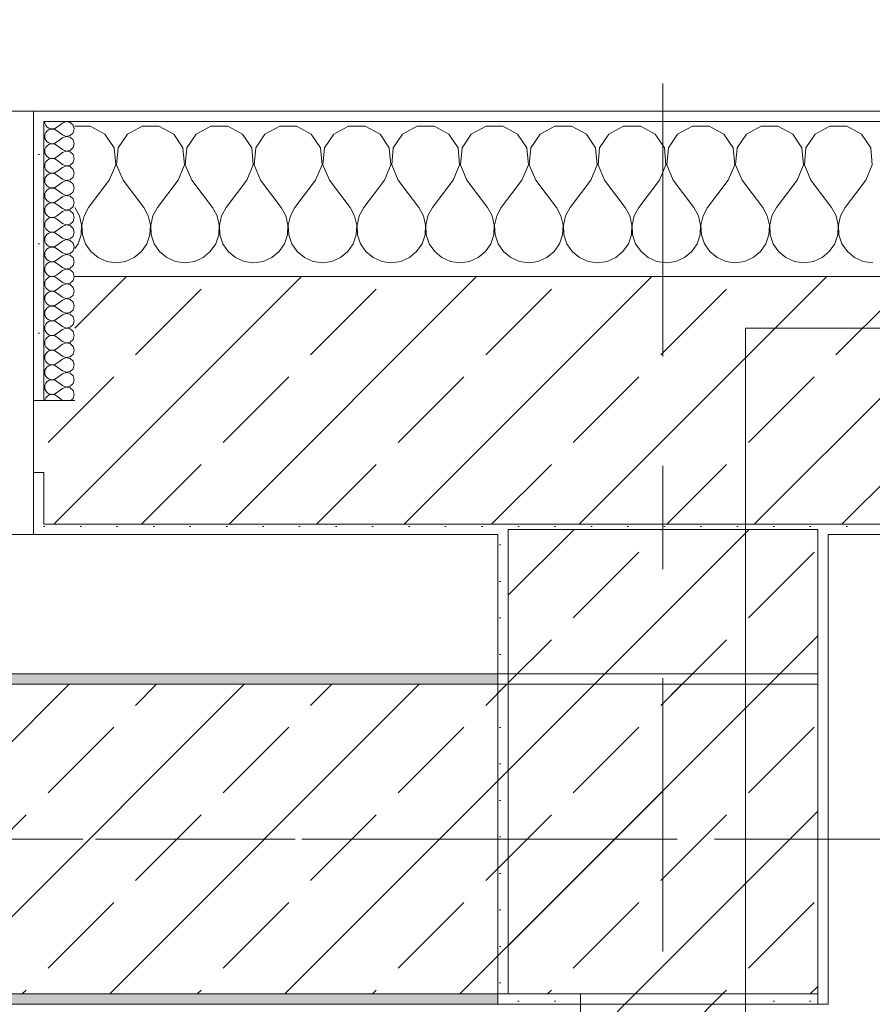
# Model space of a CAD drawing. Header units: metres. Extents: x -3.6 to 84.5, y -11 to 16.8.
# Tile 61 of 228: x 10.7 to 11.5, y 13 to 13.9. Entities that reach past the tile are written whole.
import ezdxf

# ---------------------------------------------------------------- set-up
doc = ezdxf.new("R2010")
doc.units = ezdxf.units.M
doc.header["$MEASUREMENT"] = 0
doc.linetypes.add('Achse', pattern=[0.2, 0.1, -0.05, 0, -0.05])
doc.linetypes.add('Strichlinie doppelt', pattern=[0.546806, 0.264583, -0.105833, 0.070556, -0.105833])
for name, color, linetype in [('451 - Universal.Achsen Raster', 7, 'Continuous'), ('604 - Struktur.Wand Aussen', 7, 'Continuous'), ('605 - Struktur.Wand Innen', 7, 'Continuous'), ('607 - Struktur.Stütze', 7, 'Continuous'), ('608 - Struktur.Träger', 7, 'Continuous'), ('610 - Struktur.Treppe_ Rampe', 7, 'Continuous')]:
    doc.layers.add(name, color=color, linetype=linetype)
pattern_1 = [(45, (0, 0), (-0.0848528, 0.0848528), []), (45, (-0.04243, 0.04243), (-0.0848528, 0.0848528), [0.09, -0.03])]
pattern_2 = [(45, (0, 0), (-0.01767767, 0.01767767), [0, -0.025])]
pattern_3 = [(0, (0, 0), (0, 0.08660254), [0, -0.05]), (0, (0.025, 0.0433), (0, 0.08660254), [0, -0.05])]

# ---------------------------------------------------------------- blocks, each defined once
blk = doc.blocks.new('*X19')
at = {"layer": '604 - Struktur.Wand Aussen', "color": 7, "linetype": 'Continuous', "lineweight": 5}
for p, q in [((10.77479, 13.84066), (10.76, 13.84066)), ((10.7891, 13.83299), (10.77479, 13.84066)), ((10.82521, 13.84066), (10.8109, 13.83299)), ((10.84145, 13.84066), (10.82521, 13.84066)), ((10.85576, 13.83299), (10.84145, 13.84066)), ((10.89188, 13.84066), (10.87757, 13.83299)), ((10.90812, 13.84066), (10.89188, 13.84066)), ((10.92243, 13.83299), (10.90812, 13.84066)), ((10.95855, 13.84066), (10.94424, 13.83299)), ((10.97479, 13.84066), (10.95855, 13.84066)), ((10.9891, 13.83299), (10.97479, 13.84066)), ((11.02521, 13.84066), (11.0109, 13.83299)), ((11.04145, 13.84066), (11.02521, 13.84066)), ((11.05576, 13.83299), (11.04145, 13.84066)), ((11.09188, 13.84066), (11.07757, 13.83299)), ((11.10812, 13.84066), (11.09188, 13.84066)), ((11.12243, 13.83299), (11.10812, 13.84066)), ((11.15855, 13.84066), (11.14424, 13.83299)), ((11.17479, 13.84066), (11.15855, 13.84066)), ((11.1891, 13.83299), (11.17479, 13.84066)), ((11.22521, 13.84066), (11.2109, 13.83299)), ((11.24145, 13.84066), (11.22521, 13.84066)), ((11.25576, 13.83299), (11.24145, 13.84066)), ((11.29188, 13.84066), (11.27757, 13.83299)), ((11.30812, 13.84066), (11.29188, 13.84066)), ((11.32243, 13.83299), (11.30812, 13.84066)), ((11.35855, 13.84066), (11.34424, 13.83299)), ((11.37479, 13.84066), (11.35855, 13.84066)), ((11.3891, 13.83299), (11.37479, 13.84066)), ((11.42521, 13.84066), (11.4109, 13.83299)), ((11.44145, 13.84066), (11.42521, 13.84066)), ((11.45576, 13.83299), (11.44145, 13.84066)), ((11.49188, 13.84066), (11.47757, 13.83299)), ((11.50812, 13.84066), (11.49188, 13.84066)), ((11.52243, 13.83299), (11.50812, 13.84066)), ((10.79808, 13.81947), (10.7891, 13.83299)), ((10.8109, 13.83299), (10.80192, 13.81947)), ((10.86475, 13.81947), (10.85576, 13.83299)), ((10.87757, 13.83299), (10.86858, 13.81947)), ((10.93142, 13.81947), (10.92243, 13.83299)), ((10.94424, 13.83299), (10.93525, 13.81947)), ((10.99808, 13.81947), (10.9891, 13.83299)), ((11.0109, 13.83299), (11.00192, 13.81947)), ((11.06475, 13.81947), (11.05576, 13.83299)), ((11.07757, 13.83299), (11.06858, 13.81947)), ((11.13142, 13.81947), (11.12243, 13.83299)), ((11.14424, 13.83299), (11.13525, 13.81947)), ((11.19808, 13.81947), (11.1891, 13.83299)), ((11.2109, 13.83299), (11.20192, 13.81947)), ((11.26475, 13.81947), (11.25576, 13.83299)), ((11.27757, 13.83299), (11.26858, 13.81947)), ((11.33142, 13.81947), (11.32243, 13.83299)), ((11.34424, 13.83299), (11.33525, 13.81947)), ((11.39808, 13.81947), (11.3891, 13.83299)), ((11.4109, 13.83299), (11.40192, 13.81947)), ((11.46475, 13.81947), (11.45576, 13.83299)), ((11.47757, 13.83299), (11.46858, 13.81947)), ((11.53142, 13.81947), (11.52243, 13.83299)), ((10.79962, 13.8033), (10.79808, 13.81947)), ((10.80192, 13.81947), (10.80038, 13.8033)), ((10.86629, 13.8033), (10.86475, 13.81947)), ((10.86858, 13.81947), (10.86705, 13.8033)), ((10.93295, 13.8033), (10.93142, 13.81947)), ((10.93525, 13.81947), (10.93371, 13.8033)), ((10.99962, 13.8033), (10.99808, 13.81947)), ((11.00192, 13.81947), (11.00038, 13.8033)), ((11.06629, 13.8033), (11.06475, 13.81947)), ((11.06858, 13.81947), (11.06705, 13.8033)), ((11.13295, 13.8033), (11.13142, 13.81947)), ((11.13525, 13.81947), (11.13371, 13.8033)), ((11.19962, 13.8033), (11.19808, 13.81947)), ((11.20192, 13.81947), (11.20038, 13.8033)), ((11.26629, 13.8033), (11.26475, 13.81947)), ((11.26858, 13.81947), (11.26705, 13.8033)), ((11.33295, 13.8033), (11.33142, 13.81947)), ((11.33525, 13.81947), (11.33371, 13.8033)), ((11.39962, 13.8033), (11.39808, 13.81947)), ((11.40192, 13.81947), (11.40038, 13.8033)), ((11.46629, 13.8033), (11.46475, 13.81947)), ((11.46858, 13.81947), (11.46705, 13.8033)), ((11.53295, 13.8033), (11.53142, 13.81947)), ((10.79333, 13.78833), (10.79962, 13.8033)), ((10.80038, 13.8033), (10.80667, 13.78833)), ((10.86, 13.78833), (10.86629, 13.8033)), ((10.86705, 13.8033), (10.87333, 13.78833)), ((10.92667, 13.78833), (10.93295, 13.8033)), ((10.93371, 13.8033), (10.94, 13.78833)), ((10.99333, 13.78833), (10.99962, 13.8033)), ((11.00038, 13.8033), (11.00667, 13.78833)), ((11.06, 13.78833), (11.06629, 13.8033)), ((11.06705, 13.8033), (11.07333, 13.78833)), ((11.12667, 13.78833), (11.13295, 13.8033)), ((11.13371, 13.8033), (11.14, 13.78833)), ((11.19333, 13.78833), (11.19962, 13.8033)), ((11.20038, 13.8033), (11.20667, 13.78833)), ((11.26, 13.78833), (11.26629, 13.8033)), ((11.26705, 13.8033), (11.27333, 13.78833)), ((11.32667, 13.78833), (11.33295, 13.8033)), ((11.33371, 13.8033), (11.34, 13.78833)), ((11.39333, 13.78833), (11.39962, 13.8033)), ((11.40038, 13.8033), (11.40667, 13.78833)), ((11.46, 13.78833), (11.46629, 13.8033)), ((11.46705, 13.8033), (11.47333, 13.78833)), ((11.52667, 13.78833), (11.53295, 13.8033)), ((10.79333, 13.78833), (10.77333, 13.76167)), ((10.80667, 13.78833), (10.82667, 13.76167)), ((10.86, 13.78833), (10.84, 13.76167)), ((10.87333, 13.78833), (10.89333, 13.76167)), ((10.92667, 13.78833), (10.90667, 13.76167)), ((10.94, 13.78833), (10.96, 13.76167)), ((10.99333, 13.78833), (10.97333, 13.76167)), ((11.00667, 13.78833), (11.02667, 13.76167)), ((11.06, 13.78833), (11.04, 13.76167)), ((11.07333, 13.78833), (11.09333, 13.76167)), ((11.12667, 13.78833), (11.10667, 13.76167)), ((11.14, 13.78833), (11.16, 13.76167)), ((11.19333, 13.78833), (11.17333, 13.76167)), ((11.20667, 13.78833), (11.22667, 13.76167)), ((11.26, 13.78833), (11.24, 13.76167)), ((11.27333, 13.78833), (11.29333, 13.76167)), ((11.32667, 13.78833), (11.30667, 13.76167)), ((11.34, 13.78833), (11.36, 13.76167)), ((11.39333, 13.78833), (11.37333, 13.76167)), ((11.40667, 13.78833), (11.42667, 13.76167)), ((11.46, 13.78833), (11.44, 13.76167)), ((11.47333, 13.78833), (11.49333, 13.76167)), ((11.52667, 13.78833), (11.50667, 13.76167)), ((10.76445, 13.75362), (10.76, 13.76167)), ((10.76653, 13.74466), (10.76445, 13.75362)), ((10.76888, 13.75362), (10.7668, 13.74466)), ((10.77333, 13.76167), (10.76888, 13.75362)), ((10.83112, 13.75362), (10.82667, 13.76167)), ((10.8332, 13.74466), (10.83112, 13.75362)), ((10.83555, 13.75362), (10.83347, 13.74466)), ((10.84, 13.76167), (10.83555, 13.75362)), ((10.89778, 13.75362), (10.89333, 13.76167)), ((10.89987, 13.74466), (10.89778, 13.75362)), ((10.90222, 13.75362), (10.90013, 13.74466)), ((10.90667, 13.76167), (10.90222, 13.75362)), ((10.96445, 13.75362), (10.96, 13.76167)), ((10.96653, 13.74466), (10.96445, 13.75362)), ((10.96888, 13.75362), (10.9668, 13.74466)), ((10.97333, 13.76167), (10.96888, 13.75362)), ((11.03112, 13.75362), (11.02667, 13.76167)), ((11.0332, 13.74466), (11.03112, 13.75362)), ((11.03555, 13.75362), (11.03347, 13.74466)), ((11.04, 13.76167), (11.03555, 13.75362)), ((11.09778, 13.75362), (11.09333, 13.76167)), ((11.09987, 13.74466), (11.09778, 13.75362)), ((11.10222, 13.75362), (11.10013, 13.74466)), ((11.10667, 13.76167), (11.10222, 13.75362)), ((11.16445, 13.75362), (11.16, 13.76167)), ((11.16653, 13.74466), (11.16445, 13.75362)), ((11.16888, 13.75362), (11.1668, 13.74466)), ((11.17333, 13.76167), (11.16888, 13.75362)), ((11.23112, 13.75362), (11.22667, 13.76167)), ((11.2332, 13.74466), (11.23112, 13.75362)), ((11.23555, 13.75362), (11.23347, 13.74466)), ((11.24, 13.76167), (11.23555, 13.75362)), ((11.29778, 13.75362), (11.29333, 13.76167)), ((11.29987, 13.74466), (11.29778, 13.75362)), ((11.30222, 13.75362), (11.30013, 13.74466)), ((11.30667, 13.76167), (11.30222, 13.75362)), ((11.36445, 13.75362), (11.36, 13.76167)), ((11.36653, 13.74466), (11.36445, 13.75362)), ((11.36888, 13.75362), (11.3668, 13.74466)), ((11.37333, 13.76167), (11.36888, 13.75362)), ((11.43112, 13.75362), (11.42667, 13.76167)), ((11.4332, 13.74466), (11.43112, 13.75362)), ((11.43555, 13.75362), (11.43347, 13.74466)), ((11.44, 13.76167), (11.43555, 13.75362)), ((11.49778, 13.75362), (11.49333, 13.76167)), ((11.49987, 13.74466), (11.49778, 13.75362)), ((11.50222, 13.75362), (11.50013, 13.74466)), ((11.50667, 13.76167), (11.50222, 13.75362)), ((10.76609, 13.73547), (10.76653, 13.74466)), ((10.7668, 13.74466), (10.76725, 13.73547)), ((10.83275, 13.73547), (10.8332, 13.74466)), ((10.83347, 13.74466), (10.83391, 13.73547)), ((10.89942, 13.73547), (10.89987, 13.74466)), ((10.90013, 13.74466), (10.90058, 13.73547)), ((10.96609, 13.73547), (10.96653, 13.74466)), ((10.9668, 13.74466), (10.96725, 13.73547)), ((11.03275, 13.73547), (11.0332, 13.74466)), ((11.03347, 13.74466), (11.03391, 13.73547)), ((11.09942, 13.73547), (11.09987, 13.74466)), ((11.10013, 13.74466), (11.10058, 13.73547)), ((11.16609, 13.73547), (11.16653, 13.74466)), ((11.1668, 13.74466), (11.16725, 13.73547)), ((11.23275, 13.73547), (11.2332, 13.74466)), ((11.23347, 13.74466), (11.23391, 13.73547)), ((11.29942, 13.73547), (11.29987, 13.74466)), ((11.30013, 13.74466), (11.30058, 13.73547)), ((11.36609, 13.73547), (11.36653, 13.74466)), ((11.3668, 13.74466), (11.36725, 13.73547)), ((11.43275, 13.73547), (11.4332, 13.74466)), ((11.43347, 13.74466), (11.43391, 13.73547)), ((11.49942, 13.73547), (11.49987, 13.74466)), ((11.50013, 13.74466), (11.50058, 13.73547)), ((10.76315, 13.72676), (10.76609, 13.73547)), ((10.76725, 13.73547), (10.77019, 13.72676)), ((10.82981, 13.72676), (10.83275, 13.73547)), ((10.83391, 13.73547), (10.83685, 13.72676)), ((10.89648, 13.72676), (10.89942, 13.73547)), ((10.90058, 13.73547), (10.90352, 13.72676)), ((10.96315, 13.72676), (10.96609, 13.73547)), ((10.96725, 13.73547), (10.97019, 13.72676)), ((11.02981, 13.72676), (11.03275, 13.73547)), ((11.03391, 13.73547), (11.03685, 13.72676)), ((11.09648, 13.72676), (11.09942, 13.73547)), ((11.10058, 13.73547), (11.10352, 13.72676)), ((11.16315, 13.72676), (11.16609, 13.73547)), ((11.16725, 13.73547), (11.17019, 13.72676)), ((11.22981, 13.72676), (11.23275, 13.73547)), ((11.23391, 13.73547), (11.23685, 13.72676)), ((11.29648, 13.72676), (11.29942, 13.73547)), ((11.30058, 13.73547), (11.30352, 13.72676)), ((11.36315, 13.72676), (11.36609, 13.73547)), ((11.36725, 13.73547), (11.37019, 13.72676)), ((11.42981, 13.72676), (11.43275, 13.73547)), ((11.43391, 13.73547), (11.43685, 13.72676)), ((11.49648, 13.72676), (11.49942, 13.73547)), ((11.50058, 13.73547), (11.50352, 13.72676)), ((10.76, 13.72218), (10.76315, 13.72676)), ((10.77019, 13.72676), (10.77539, 13.71918)), ((10.82461, 13.71918), (10.82981, 13.72676)), ((10.83685, 13.72676), (10.84206, 13.71918)), ((10.89127, 13.71918), (10.89648, 13.72676)), ((10.90352, 13.72676), (10.90873, 13.71918)), ((10.95794, 13.71918), (10.96315, 13.72676)), ((10.97019, 13.72676), (10.97539, 13.71918)), ((11.02461, 13.71918), (11.02981, 13.72676)), ((11.03685, 13.72676), (11.04206, 13.71918)), ((11.09127, 13.71918), (11.09648, 13.72676)), ((11.10352, 13.72676), (11.10873, 13.71918)), ((11.15794, 13.71918), (11.16315, 13.72676)), ((11.17019, 13.72676), (11.17539, 13.71918)), ((11.22461, 13.71918), (11.22981, 13.72676)), ((11.23685, 13.72676), (11.24206, 13.71918)), ((11.29127, 13.71918), (11.29648, 13.72676)), ((11.30352, 13.72676), (11.30873, 13.71918)), ((11.35794, 13.71918), (11.36315, 13.72676)), ((11.37019, 13.72676), (11.37539, 13.71918)), ((11.42461, 13.71918), (11.42981, 13.72676)), ((11.43685, 13.72676), (11.44206, 13.71918)), ((11.49127, 13.71918), (11.49648, 13.72676)), ((11.50352, 13.72676), (11.50873, 13.71918)), ((10.77539, 13.71918), (10.78248, 13.71331)), ((10.81752, 13.71331), (10.82461, 13.71918)), ((10.84206, 13.71918), (10.84914, 13.71331)), ((10.88419, 13.71331), (10.89127, 13.71918)), ((10.90873, 13.71918), (10.91581, 13.71331)), ((10.95086, 13.71331), (10.95794, 13.71918)), ((10.97539, 13.71918), (10.98248, 13.71331)), ((11.01752, 13.71331), (11.02461, 13.71918)), ((11.04206, 13.71918), (11.04914, 13.71331)), ((11.08419, 13.71331), (11.09127, 13.71918)), ((11.10873, 13.71918), (11.11581, 13.71331)), ((11.15086, 13.71331), (11.15794, 13.71918)), ((11.17539, 13.71918), (11.18248, 13.71331)), ((11.21752, 13.71331), (11.22461, 13.71918)), ((11.24206, 13.71918), (11.24914, 13.71331)), ((11.28419, 13.71331), (11.29127, 13.71918)), ((11.30873, 13.71918), (11.31581, 13.71331)), ((11.35086, 13.71331), (11.35794, 13.71918)), ((11.37539, 13.71918), (11.38248, 13.71331)), ((11.41752, 13.71331), (11.42461, 13.71918)), ((11.44206, 13.71918), (11.44914, 13.71331)), ((11.48419, 13.71331), (11.49127, 13.71918)), ((11.50873, 13.71918), (11.51581, 13.71331)), ((10.78248, 13.71331), (10.79089, 13.7096)), ((10.79089, 13.7096), (10.8, 13.70833)), ((10.8, 13.70833), (10.80911, 13.7096)), ((10.80911, 13.7096), (10.81752, 13.71331)), ((10.84914, 13.71331), (10.85756, 13.7096)), ((10.85756, 13.7096), (10.86667, 13.70833)), ((10.86667, 13.70833), (10.87578, 13.7096)), ((10.87578, 13.7096), (10.88419, 13.71331)), ((10.91581, 13.71331), (10.92422, 13.7096)), ((10.92422, 13.7096), (10.93333, 13.70833)), ((10.93333, 13.70833), (10.94244, 13.7096)), ((10.94244, 13.7096), (10.95086, 13.71331)), ((10.98248, 13.71331), (10.99089, 13.7096)), ((10.99089, 13.7096), (11, 13.70833)), ((11, 13.70833), (11.00911, 13.7096)), ((11.00911, 13.7096), (11.01752, 13.71331)), ((11.04914, 13.71331), (11.05756, 13.7096)), ((11.05756, 13.7096), (11.06667, 13.70833)), ((11.06667, 13.70833), (11.07578, 13.7096)), ((11.07578, 13.7096), (11.08419, 13.71331)), ((11.11581, 13.71331), (11.12422, 13.7096)), ((11.12422, 13.7096), (11.13333, 13.70833)), ((11.13333, 13.70833), (11.14244, 13.7096)), ((11.14244, 13.7096), (11.15086, 13.71331)), ((11.18248, 13.71331), (11.19089, 13.7096)), ((11.19089, 13.7096), (11.2, 13.70833)), ((11.2, 13.70833), (11.20911, 13.7096)), ((11.20911, 13.7096), (11.21752, 13.71331)), ((11.24914, 13.71331), (11.25756, 13.7096)), ((11.25756, 13.7096), (11.26667, 13.70833)), ((11.26667, 13.70833), (11.27578, 13.7096)), ((11.27578, 13.7096), (11.28419, 13.71331)), ((11.31581, 13.71331), (11.32422, 13.7096)), ((11.32422, 13.7096), (11.33333, 13.70833)), ((11.33333, 13.70833), (11.34244, 13.7096)), ((11.34244, 13.7096), (11.35086, 13.71331)), ((11.38248, 13.71331), (11.39089, 13.7096)), ((11.39089, 13.7096), (11.4, 13.70833)), ((11.4, 13.70833), (11.40911, 13.7096)), ((11.40911, 13.7096), (11.41752, 13.71331)), ((11.44914, 13.71331), (11.45756, 13.7096)), ((11.45756, 13.7096), (11.46667, 13.70833)), ((11.46667, 13.70833), (11.47578, 13.7096)), ((11.47578, 13.7096), (11.48419, 13.71331)), ((11.51581, 13.71331), (11.52422, 13.7096)), ((11.52422, 13.7096), (11.53333, 13.70833))]:
    blk.add_line(p, q, dxfattribs=at)
blk = doc.blocks.new('*X39')
at = {"layer": '604 - Struktur.Wand Aussen', "color": 7, "linetype": 'Continuous', "lineweight": 5}
for p, q in [((10.73071, 13.845), (10.73099, 13.84305)), ((10.73099, 13.84305), (10.73178, 13.84124)), ((10.73178, 13.84124), (10.73304, 13.83973)), ((10.73304, 13.83973), (10.73466, 13.83861)), ((10.74042, 13.83833), (10.74214, 13.83929)), ((10.74786, 13.84357), (10.74214, 13.83929)), ((10.7515, 13.84497), (10.74786, 13.84357)), ((10.75534, 13.84425), (10.7515, 13.84497)), ((10.75822, 13.84161), (10.75534, 13.84425)), ((10.75929, 13.83786), (10.75822, 13.84161)), ((10.73099, 13.83267), (10.73071, 13.83071)), ((10.73071, 13.83071), (10.73099, 13.82876)), ((10.73178, 13.83447), (10.73099, 13.83267)), ((10.73304, 13.83599), (10.73178, 13.83447)), ((10.73466, 13.8371), (10.73304, 13.83599)), ((10.73466, 13.83861), (10.73653, 13.83798)), ((10.73653, 13.83773), (10.73466, 13.8371)), ((10.73653, 13.83798), (10.7385, 13.83789)), ((10.7385, 13.83783), (10.73653, 13.83773)), ((10.7385, 13.83789), (10.74042, 13.83833)), ((10.74042, 13.83738), (10.7385, 13.83783)), ((10.74214, 13.83643), (10.74042, 13.83738)), ((10.74786, 13.83214), (10.74214, 13.83643)), ((10.74786, 13.83214), (10.7515, 13.83074)), ((10.7515, 13.83069), (10.74786, 13.82929)), ((10.7515, 13.83074), (10.75534, 13.83147)), ((10.75534, 13.82996), (10.7515, 13.83069)), ((10.75534, 13.83147), (10.75822, 13.8341)), ((10.75822, 13.82733), (10.75534, 13.82996)), ((10.75822, 13.8341), (10.75929, 13.83786)), ((10.73099, 13.82876), (10.73178, 13.82696)), ((10.73178, 13.82018), (10.73099, 13.81838)), ((10.73178, 13.82696), (10.73304, 13.82544)), ((10.73304, 13.8217), (10.73178, 13.82018)), ((10.73304, 13.82544), (10.73466, 13.82433)), ((10.73466, 13.82282), (10.73304, 13.8217)), ((10.73466, 13.82433), (10.73653, 13.8237)), ((10.73653, 13.82345), (10.73466, 13.82282)), ((10.73653, 13.8237), (10.7385, 13.8236)), ((10.7385, 13.82354), (10.73653, 13.82345)), ((10.7385, 13.8236), (10.74042, 13.82405)), ((10.74042, 13.8231), (10.7385, 13.82354)), ((10.74042, 13.82405), (10.74214, 13.825)), ((10.74214, 13.82214), (10.74042, 13.8231)), ((10.74786, 13.82929), (10.74214, 13.825)), ((10.74786, 13.81786), (10.74214, 13.82214)), ((10.75929, 13.82357), (10.75822, 13.82733)), ((10.75822, 13.81982), (10.75929, 13.82357)), ((10.73099, 13.81838), (10.73071, 13.81643)), ((10.73071, 13.81643), (10.73099, 13.81448)), ((10.73099, 13.81448), (10.73178, 13.81267)), ((10.73178, 13.81267), (10.73304, 13.81116)), ((10.73304, 13.81116), (10.73466, 13.81004)), ((10.74042, 13.80976), (10.74214, 13.81071)), ((10.74786, 13.815), (10.74214, 13.81071)), ((10.74786, 13.81786), (10.7515, 13.81646)), ((10.7515, 13.8164), (10.74786, 13.815)), ((10.7515, 13.81646), (10.75534, 13.81718)), ((10.75534, 13.81567), (10.7515, 13.8164)), ((10.75534, 13.81718), (10.75822, 13.81982)), ((10.75822, 13.81304), (10.75534, 13.81567)), ((10.75929, 13.80929), (10.75822, 13.81304)), ((10.73099, 13.80409), (10.73071, 13.80214)), ((10.73071, 13.80214), (10.73099, 13.80019)), ((10.73178, 13.8059), (10.73099, 13.80409)), ((10.73304, 13.80742), (10.73178, 13.8059)), ((10.73466, 13.80853), (10.73304, 13.80742)), ((10.73466, 13.81004), (10.73653, 13.80941)), ((10.73653, 13.80916), (10.73466, 13.80853)), ((10.73653, 13.80941), (10.7385, 13.80931)), ((10.7385, 13.80926), (10.73653, 13.80916)), ((10.7385, 13.80931), (10.74042, 13.80976)), ((10.74042, 13.80881), (10.7385, 13.80926)), ((10.74214, 13.80786), (10.74042, 13.80881)), ((10.74786, 13.80357), (10.74214, 13.80786)), ((10.74786, 13.80357), (10.7515, 13.80217)), ((10.7515, 13.80211), (10.74786, 13.80071)), ((10.7515, 13.80217), (10.75534, 13.8029)), ((10.75534, 13.80139), (10.7515, 13.80211)), ((10.75534, 13.8029), (10.75822, 13.80553)), ((10.75822, 13.79876), (10.75534, 13.80139)), ((10.75822, 13.80553), (10.75929, 13.80929)), ((10.73099, 13.80019), (10.73178, 13.79839)), ((10.73178, 13.79161), (10.73099, 13.78981)), ((10.73178, 13.79839), (10.73304, 13.79687)), ((10.73304, 13.79313), (10.73178, 13.79161)), ((10.73304, 13.79687), (10.73466, 13.79575)), ((10.73466, 13.79425), (10.73304, 13.79313)), ((10.73466, 13.79575), (10.73653, 13.79512)), ((10.73653, 13.79488), (10.73466, 13.79425)), ((10.73653, 13.79512), (10.7385, 13.79503)), ((10.7385, 13.79497), (10.73653, 13.79488)), ((10.7385, 13.79503), (10.74042, 13.79547)), ((10.74042, 13.79453), (10.7385, 13.79497)), ((10.74042, 13.79547), (10.74214, 13.79643)), ((10.74214, 13.79357), (10.74042, 13.79453)), ((10.74786, 13.80071), (10.74214, 13.79643)), ((10.74786, 13.78929), (10.74214, 13.79357)), ((10.75929, 13.795), (10.75822, 13.79876)), ((10.75822, 13.79124), (10.75929, 13.795)), ((10.73099, 13.78981), (10.73071, 13.78786)), ((10.73071, 13.78786), (10.73099, 13.78591)), ((10.73099, 13.78591), (10.73178, 13.7841)), ((10.73178, 13.7841), (10.73304, 13.78258)), ((10.73304, 13.78258), (10.73466, 13.78147)), ((10.74042, 13.78119), (10.74214, 13.78214)), ((10.74786, 13.78643), (10.74214, 13.78214)), ((10.74786, 13.78929), (10.7515, 13.78789)), ((10.7515, 13.78783), (10.74786, 13.78643)), ((10.7515, 13.78789), (10.75534, 13.78861)), ((10.75534, 13.7871), (10.7515, 13.78783)), ((10.75534, 13.78861), (10.75822, 13.79124)), ((10.75822, 13.78447), (10.75534, 13.7871)), ((10.75929, 13.78071), (10.75822, 13.78447)), ((10.73099, 13.77552), (10.73071, 13.77357)), ((10.73071, 13.77357), (10.73099, 13.77162)), ((10.73178, 13.77733), (10.73099, 13.77552)), ((10.73304, 13.77884), (10.73178, 13.77733)), ((10.73466, 13.77996), (10.73304, 13.77884)), ((10.73466, 13.78147), (10.73653, 13.78084)), ((10.73653, 13.78059), (10.73466, 13.77996)), ((10.73653, 13.78084), (10.7385, 13.78074)), ((10.7385, 13.78069), (10.73653, 13.78059)), ((10.7385, 13.78074), (10.74042, 13.78119)), ((10.74042, 13.78024), (10.7385, 13.78069)), ((10.74214, 13.77929), (10.74042, 13.78024)), ((10.74786, 13.775), (10.74214, 13.77929)), ((10.74786, 13.775), (10.7515, 13.7736)), ((10.7515, 13.77354), (10.74786, 13.77214)), ((10.7515, 13.7736), (10.75534, 13.77433)), ((10.75534, 13.77282), (10.7515, 13.77354)), ((10.75534, 13.77433), (10.75822, 13.77696)), ((10.75822, 13.77018), (10.75534, 13.77282)), ((10.75822, 13.77696), (10.75929, 13.78071)), ((10.73099, 13.77162), (10.73178, 13.76982)), ((10.73178, 13.76304), (10.73099, 13.76124)), ((10.73178, 13.76982), (10.73304, 13.7683)), ((10.73304, 13.76456), (10.73178, 13.76304)), ((10.73304, 13.7683), (10.73466, 13.76718)), ((10.73466, 13.76567), (10.73304, 13.76456)), ((10.73466, 13.76718), (10.73653, 13.76655)), ((10.73653, 13.7663), (10.73466, 13.76567)), ((10.73653, 13.76655), (10.7385, 13.76646)), ((10.7385, 13.7664), (10.73653, 13.7663)), ((10.7385, 13.76646), (10.74042, 13.7669)), ((10.74042, 13.76595), (10.7385, 13.7664)), ((10.74042, 13.7669), (10.74214, 13.76786)), ((10.74214, 13.765), (10.74042, 13.76595)), ((10.74786, 13.77214), (10.74214, 13.76786)), ((10.74786, 13.76071), (10.74214, 13.765)), ((10.75929, 13.76643), (10.75822, 13.77018)), ((10.75822, 13.76267), (10.75929, 13.76643)), ((10.73099, 13.76124), (10.73071, 13.75929)), ((10.73071, 13.75929), (10.73099, 13.75733)), ((10.73099, 13.75733), (10.73178, 13.75553)), ((10.73178, 13.75553), (10.73304, 13.75401)), ((10.73304, 13.75401), (10.73466, 13.7529)), ((10.74042, 13.75262), (10.74214, 13.75357)), ((10.74786, 13.75786), (10.74214, 13.75357)), ((10.74786, 13.76071), (10.7515, 13.75931)), ((10.7515, 13.75926), (10.74786, 13.75786)), ((10.7515, 13.75931), (10.75534, 13.76004)), ((10.75534, 13.75853), (10.7515, 13.75926)), ((10.75534, 13.76004), (10.75822, 13.76267)), ((10.75822, 13.7559), (10.75534, 13.75853)), ((10.75929, 13.75214), (10.75822, 13.7559)), ((10.73099, 13.74695), (10.73071, 13.745)), ((10.73071, 13.745), (10.73099, 13.74305)), ((10.73178, 13.74876), (10.73099, 13.74695)), ((10.73304, 13.75027), (10.73178, 13.74876)), ((10.73466, 13.75139), (10.73304, 13.75027)), ((10.73466, 13.7529), (10.73653, 13.75227)), ((10.73653, 13.75202), (10.73466, 13.75139)), ((10.73653, 13.75227), (10.7385, 13.75217)), ((10.7385, 13.75211), (10.73653, 13.75202)), ((10.7385, 13.75217), (10.74042, 13.75262)), ((10.74042, 13.75167), (10.7385, 13.75211)), ((10.74214, 13.75071), (10.74042, 13.75167)), ((10.74786, 13.74643), (10.74214, 13.75071)), ((10.74786, 13.74643), (10.7515, 13.74503)), ((10.7515, 13.74497), (10.74786, 13.74357)), ((10.7515, 13.74503), (10.75534, 13.74575)), ((10.75534, 13.74425), (10.7515, 13.74497)), ((10.75534, 13.74575), (10.75822, 13.74839)), ((10.75822, 13.74161), (10.75534, 13.74425)), ((10.75822, 13.74839), (10.75929, 13.75214)), ((10.73099, 13.74305), (10.73178, 13.74124)), ((10.73178, 13.73447), (10.73099, 13.73267)), ((10.73178, 13.74124), (10.73304, 13.73973)), ((10.73304, 13.73599), (10.73178, 13.73447)), ((10.73304, 13.73973), (10.73466, 13.73861)), ((10.73466, 13.7371), (10.73304, 13.73599)), ((10.73466, 13.73861), (10.73653, 13.73798)), ((10.73653, 13.73773), (10.73466, 13.7371)), ((10.73653, 13.73798), (10.7385, 13.73789)), ((10.7385, 13.73783), (10.73653, 13.73773)), ((10.7385, 13.73789), (10.74042, 13.73833)), ((10.74042, 13.73738), (10.7385, 13.73783)), ((10.74042, 13.73833), (10.74214, 13.73929)), ((10.74214, 13.73643), (10.74042, 13.73738)), ((10.74786, 13.74357), (10.74214, 13.73929)), ((10.74786, 13.73214), (10.74214, 13.73643)), ((10.75534, 13.73147), (10.75822, 13.7341)), ((10.75929, 13.73786), (10.75822, 13.74161)), ((10.75822, 13.7341), (10.75929, 13.73786)), ((10.73099, 13.73267), (10.73071, 13.73071)), ((10.73071, 13.73071), (10.73099, 13.72876)), ((10.73099, 13.72876), (10.73178, 13.72696)), ((10.73178, 13.72696), (10.73304, 13.72544)), ((10.73304, 13.72544), (10.73466, 13.72433)), ((10.74042, 13.72405), (10.74214, 13.725)), ((10.74786, 13.72929), (10.74214, 13.725)), ((10.74786, 13.73214), (10.7515, 13.73074)), ((10.7515, 13.73069), (10.74786, 13.72929)), ((10.7515, 13.73074), (10.75534, 13.73147)), ((10.75534, 13.72996), (10.7515, 13.73069)), ((10.75822, 13.72733), (10.75534, 13.72996)), ((10.75929, 13.72357), (10.75822, 13.72733)), ((10.73099, 13.71838), (10.73071, 13.71643)), ((10.73071, 13.71643), (10.73099, 13.71448)), ((10.73178, 13.72018), (10.73099, 13.71838)), ((10.73304, 13.7217), (10.73178, 13.72018)), ((10.73466, 13.72282), (10.73304, 13.7217)), ((10.73466, 13.72433), (10.73653, 13.7237)), ((10.73653, 13.72345), (10.73466, 13.72282)), ((10.73653, 13.7237), (10.7385, 13.7236)), ((10.7385, 13.72354), (10.73653, 13.72345)), ((10.7385, 13.7236), (10.74042, 13.72405)), ((10.74042, 13.7231), (10.7385, 13.72354)), ((10.74214, 13.72214), (10.74042, 13.7231)), ((10.74786, 13.71786), (10.74214, 13.72214)), ((10.74786, 13.715), (10.74214, 13.71071)), ((10.74786, 13.71786), (10.7515, 13.71646)), ((10.7515, 13.7164), (10.74786, 13.715)), ((10.7515, 13.71646), (10.75534, 13.71718)), ((10.75534, 13.71567), (10.7515, 13.7164)), ((10.75534, 13.71718), (10.75822, 13.71982)), ((10.75822, 13.71304), (10.75534, 13.71567)), ((10.75822, 13.71982), (10.75929, 13.72357)), ((10.73099, 13.71448), (10.73178, 13.71267)), ((10.73178, 13.7059), (10.73099, 13.70409)), ((10.73178, 13.71267), (10.73304, 13.71116)), ((10.73304, 13.70742), (10.73178, 13.7059)), ((10.73304, 13.71116), (10.73466, 13.71004)), ((10.73466, 13.70853), (10.73304, 13.70742)), ((10.73466, 13.71004), (10.73653, 13.70941)), ((10.73653, 13.70916), (10.73466, 13.70853)), ((10.73653, 13.70941), (10.7385, 13.70931)), ((10.7385, 13.70926), (10.73653, 13.70916)), ((10.7385, 13.70931), (10.74042, 13.70976)), ((10.74042, 13.70881), (10.7385, 13.70926)), ((10.74042, 13.70976), (10.74214, 13.71071)), ((10.74214, 13.70786), (10.74042, 13.70881)), ((10.74786, 13.70357), (10.74214, 13.70786)), ((10.75534, 13.7029), (10.75822, 13.70553)), ((10.75929, 13.70929), (10.75822, 13.71304)), ((10.75822, 13.70553), (10.75929, 13.70929)), ((10.73099, 13.70409), (10.73071, 13.70214)), ((10.73071, 13.70214), (10.73099, 13.70019)), ((10.73099, 13.70019), (10.73178, 13.69839)), ((10.73178, 13.69839), (10.73304, 13.69687)), ((10.73304, 13.69687), (10.73466, 13.69575)), ((10.74042, 13.69547), (10.74214, 13.69643)), ((10.74786, 13.70071), (10.74214, 13.69643)), ((10.74786, 13.70357), (10.7515, 13.70217)), ((10.7515, 13.70211), (10.74786, 13.70071)), ((10.7515, 13.70217), (10.75534, 13.7029)), ((10.75534, 13.70139), (10.7515, 13.70211)), ((10.75822, 13.69876), (10.75534, 13.70139)), ((10.75929, 13.695), (10.75822, 13.69876)), ((10.73099, 13.68981), (10.73071, 13.68786)), ((10.73071, 13.68786), (10.73099, 13.68591)), ((10.73178, 13.69161), (10.73099, 13.68981)), ((10.73304, 13.69313), (10.73178, 13.69161)), ((10.73466, 13.69425), (10.73304, 13.69313)), ((10.73466, 13.69575), (10.73653, 13.69512)), ((10.73653, 13.69488), (10.73466, 13.69425)), ((10.73653, 13.69512), (10.7385, 13.69503)), ((10.7385, 13.69497), (10.73653, 13.69488)), ((10.7385, 13.69503), (10.74042, 13.69547)), ((10.74042, 13.69453), (10.7385, 13.69497)), ((10.74214, 13.69357), (10.74042, 13.69453)), ((10.74786, 13.68929), (10.74214, 13.69357)), ((10.74786, 13.68643), (10.74214, 13.68214)), ((10.74786, 13.68929), (10.7515, 13.68789)), ((10.7515, 13.68783), (10.74786, 13.68643)), ((10.7515, 13.68789), (10.75534, 13.68861)), ((10.75534, 13.6871), (10.7515, 13.68783)), ((10.75534, 13.68861), (10.75822, 13.69124)), ((10.75822, 13.68447), (10.75534, 13.6871)), ((10.75822, 13.69124), (10.75929, 13.695)), ((10.73099, 13.68591), (10.73178, 13.6841)), ((10.73178, 13.67733), (10.73099, 13.67552)), ((10.73178, 13.6841), (10.73304, 13.68258)), ((10.73304, 13.67884), (10.73178, 13.67733)), ((10.73304, 13.68258), (10.73466, 13.68147)), ((10.73466, 13.67996), (10.73304, 13.67884)), ((10.73466, 13.68147), (10.73653, 13.68084)), ((10.73653, 13.68059), (10.73466, 13.67996)), ((10.73653, 13.68084), (10.7385, 13.68074)), ((10.7385, 13.68069), (10.73653, 13.68059)), ((10.7385, 13.68074), (10.74042, 13.68119)), ((10.74042, 13.68024), (10.7385, 13.68069)), ((10.74042, 13.68119), (10.74214, 13.68214)), ((10.74214, 13.67929), (10.74042, 13.68024)), ((10.74786, 13.675), (10.74214, 13.67929)), ((10.75534, 13.67433), (10.75822, 13.67696)), ((10.75929, 13.68071), (10.75822, 13.68447)), ((10.75822, 13.67696), (10.75929, 13.68071)), ((10.73099, 13.67552), (10.73071, 13.67357)), ((10.73071, 13.67357), (10.73099, 13.67162)), ((10.73099, 13.67162), (10.73178, 13.66982)), ((10.73178, 13.66982), (10.73304, 13.6683)), ((10.73304, 13.6683), (10.73466, 13.66718)), ((10.74042, 13.6669), (10.74214, 13.66786)), ((10.74786, 13.67214), (10.74214, 13.66786)), ((10.74786, 13.675), (10.7515, 13.6736)), ((10.7515, 13.67354), (10.74786, 13.67214)), ((10.7515, 13.6736), (10.75534, 13.67433)), ((10.75534, 13.67282), (10.7515, 13.67354)), ((10.75822, 13.67018), (10.75534, 13.67282)), ((10.75929, 13.66643), (10.75822, 13.67018)), ((10.73099, 13.66124), (10.73071, 13.65929)), ((10.73071, 13.65929), (10.73099, 13.65733)), ((10.73178, 13.66304), (10.73099, 13.66124)), ((10.73304, 13.66456), (10.73178, 13.66304)), ((10.73466, 13.66567), (10.73304, 13.66456)), ((10.73466, 13.66718), (10.73653, 13.66655)), ((10.73653, 13.6663), (10.73466, 13.66567)), ((10.73653, 13.66655), (10.7385, 13.66646)), ((10.7385, 13.6664), (10.73653, 13.6663)), ((10.7385, 13.66646), (10.74042, 13.6669)), ((10.74042, 13.66595), (10.7385, 13.6664)), ((10.74214, 13.665), (10.74042, 13.66595)), ((10.74786, 13.66071), (10.74214, 13.665)), ((10.74786, 13.65786), (10.74214, 13.65357)), ((10.74786, 13.66071), (10.7515, 13.65931)), ((10.7515, 13.65926), (10.74786, 13.65786)), ((10.7515, 13.65931), (10.75534, 13.66004)), ((10.75534, 13.65853), (10.7515, 13.65926)), ((10.75534, 13.66004), (10.75822, 13.66267)), ((10.75822, 13.6559), (10.75534, 13.65853)), ((10.75822, 13.66267), (10.75929, 13.66643)), ((10.73099, 13.65733), (10.73178, 13.65553)), ((10.73178, 13.64876), (10.73099, 13.64695)), ((10.73178, 13.65553), (10.73304, 13.65401)), ((10.73304, 13.65027), (10.73178, 13.64876)), ((10.73304, 13.65401), (10.73466, 13.6529)), ((10.73466, 13.65139), (10.73304, 13.65027)), ((10.73466, 13.6529), (10.73653, 13.65227)), ((10.73653, 13.65202), (10.73466, 13.65139)), ((10.73653, 13.65227), (10.7385, 13.65217)), ((10.7385, 13.65211), (10.73653, 13.65202)), ((10.7385, 13.65217), (10.74042, 13.65262)), ((10.74042, 13.65167), (10.7385, 13.65211)), ((10.74042, 13.65262), (10.74214, 13.65357)), ((10.74214, 13.65071), (10.74042, 13.65167)), ((10.74786, 13.64643), (10.74214, 13.65071)), ((10.75534, 13.64575), (10.75822, 13.64839)), ((10.75929, 13.65214), (10.75822, 13.6559)), ((10.75822, 13.64839), (10.75929, 13.65214)), ((10.73099, 13.64695), (10.73071, 13.645)), ((10.73071, 13.645), (10.73099, 13.64305)), ((10.73099, 13.64305), (10.73178, 13.64124)), ((10.73178, 13.64124), (10.73304, 13.63973)), ((10.73304, 13.63973), (10.73466, 13.63861)), ((10.74042, 13.63833), (10.74214, 13.63929)), ((10.74786, 13.64357), (10.74214, 13.63929)), ((10.74786, 13.64643), (10.7515, 13.64503)), ((10.7515, 13.64497), (10.74786, 13.64357)), ((10.7515, 13.64503), (10.75534, 13.64575)), ((10.75534, 13.64425), (10.7515, 13.64497)), ((10.75822, 13.64161), (10.75534, 13.64425)), ((10.75929, 13.63786), (10.75822, 13.64161)), ((10.73099, 13.63267), (10.73071, 13.63071)), ((10.73071, 13.63071), (10.73099, 13.62876)), ((10.73178, 13.63447), (10.73099, 13.63267)), ((10.73304, 13.63599), (10.73178, 13.63447)), ((10.73466, 13.6371), (10.73304, 13.63599)), ((10.73466, 13.63861), (10.73653, 13.63798)), ((10.73653, 13.63773), (10.73466, 13.6371)), ((10.73653, 13.63798), (10.7385, 13.63789)), ((10.7385, 13.63783), (10.73653, 13.63773)), ((10.7385, 13.63789), (10.74042, 13.63833)), ((10.74042, 13.63738), (10.7385, 13.63783)), ((10.74214, 13.63643), (10.74042, 13.63738)), ((10.74786, 13.63214), (10.74214, 13.63643)), ((10.74786, 13.62929), (10.74214, 13.625)), ((10.74786, 13.63214), (10.7515, 13.63074)), ((10.7515, 13.63069), (10.74786, 13.62929)), ((10.7515, 13.63074), (10.75534, 13.63147)), ((10.75534, 13.62996), (10.7515, 13.63069)), ((10.75534, 13.63147), (10.75822, 13.6341)), ((10.75822, 13.62733), (10.75534, 13.62996)), ((10.75822, 13.6341), (10.75929, 13.63786)), ((10.73099, 13.62876), (10.73178, 13.62696)), ((10.73178, 13.62018), (10.73099, 13.61838)), ((10.73178, 13.62696), (10.73304, 13.62544)), ((10.73304, 13.6217), (10.73178, 13.62018)), ((10.73304, 13.62544), (10.73466, 13.62433)), ((10.73466, 13.62282), (10.73304, 13.6217)), ((10.73466, 13.62433), (10.73653, 13.6237)), ((10.73653, 13.62345), (10.73466, 13.62282)), ((10.73653, 13.6237), (10.7385, 13.6236)), ((10.7385, 13.62354), (10.73653, 13.62345)), ((10.7385, 13.6236), (10.74042, 13.62405)), ((10.74042, 13.6231), (10.7385, 13.62354)), ((10.74042, 13.62405), (10.74214, 13.625)), ((10.74214, 13.62214), (10.74042, 13.6231)), ((10.74786, 13.61786), (10.74214, 13.62214)), ((10.75534, 13.61718), (10.75822, 13.61982)), ((10.75929, 13.62357), (10.75822, 13.62733)), ((10.75822, 13.61982), (10.75929, 13.62357)), ((10.73099, 13.61838), (10.73071, 13.61643)), ((10.73071, 13.61643), (10.73099, 13.61448)), ((10.73099, 13.61448), (10.73178, 13.61267)), ((10.73178, 13.61267), (10.73304, 13.61116)), ((10.73304, 13.61116), (10.73466, 13.61004)), ((10.74042, 13.60976), (10.74214, 13.61071)), ((10.74786, 13.615), (10.74214, 13.61071)), ((10.74786, 13.61786), (10.7515, 13.61646)), ((10.7515, 13.6164), (10.74786, 13.615)), ((10.7515, 13.61646), (10.75534, 13.61718)), ((10.75534, 13.61567), (10.7515, 13.6164)), ((10.75822, 13.61304), (10.75534, 13.61567)), ((10.75929, 13.60929), (10.75822, 13.61304)), ((10.73099, 13.60409), (10.73071, 13.60214)), ((10.73071, 13.60214), (10.73099, 13.60019)), ((10.73178, 13.6059), (10.73099, 13.60409)), ((10.73304, 13.60742), (10.73178, 13.6059)), ((10.73466, 13.60853), (10.73304, 13.60742)), ((10.73466, 13.61004), (10.73653, 13.60941)), ((10.73653, 13.60916), (10.73466, 13.60853)), ((10.73653, 13.60941), (10.7385, 13.60931)), ((10.7385, 13.60926), (10.73653, 13.60916)), ((10.7385, 13.60931), (10.74042, 13.60976)), ((10.74042, 13.60881), (10.7385, 13.60926)), ((10.74214, 13.60786), (10.74042, 13.60881)), ((10.74786, 13.60357), (10.74214, 13.60786)), ((10.74786, 13.60071), (10.74214, 13.59643)), ((10.74786, 13.60357), (10.7515, 13.60217)), ((10.7515, 13.60211), (10.74786, 13.60071)), ((10.7515, 13.60217), (10.75534, 13.6029)), ((10.75534, 13.60139), (10.7515, 13.60211)), ((10.75534, 13.6029), (10.75822, 13.60553)), ((10.75822, 13.59876), (10.75534, 13.60139)), ((10.75822, 13.60553), (10.75929, 13.60929)), ((10.73099, 13.60019), (10.73178, 13.59839)), ((10.73178, 13.59161), (10.73099, 13.58981)), ((10.73178, 13.59839), (10.73304, 13.59687)), ((10.73304, 13.59313), (10.73178, 13.59161)), ((10.73304, 13.59687), (10.73466, 13.59575)), ((10.73466, 13.59425), (10.73304, 13.59313)), ((10.73466, 13.59575), (10.73653, 13.59512)), ((10.73653, 13.59488), (10.73466, 13.59425)), ((10.73653, 13.59512), (10.7385, 13.59503)), ((10.7385, 13.59497), (10.73653, 13.59488)), ((10.7385, 13.59503), (10.74042, 13.59547)), ((10.74042, 13.59453), (10.7385, 13.59497)), ((10.74042, 13.59547), (10.74214, 13.59643)), ((10.74214, 13.59357), (10.74042, 13.59453)), ((10.74786, 13.58929), (10.74214, 13.59357)), ((10.75534, 13.58861), (10.75822, 13.59124)), ((10.75929, 13.595), (10.75822, 13.59876)), ((10.75822, 13.59124), (10.75929, 13.595)), ((10.73099, 13.58981), (10.73071, 13.58786)), ((10.73071, 13.58786), (10.73099, 13.58591)), ((10.73099, 13.58591), (10.73178, 13.5841)), ((10.73178, 13.5841), (10.73304, 13.58258)), ((10.73304, 13.58258), (10.73466, 13.58147)), ((10.73466, 13.58147), (10.73653, 13.58084)), ((10.74042, 13.58119), (10.74214, 13.58214)), ((10.74786, 13.58643), (10.74214, 13.58214)), ((10.74786, 13.58929), (10.7515, 13.58789)), ((10.7515, 13.58783), (10.74786, 13.58643)), ((10.7515, 13.58789), (10.75534, 13.58861)), ((10.75534, 13.5871), (10.7515, 13.58783)), ((10.75822, 13.58447), (10.75534, 13.5871)), ((10.75929, 13.58071), (10.75822, 13.58447)), ((10.73099, 13.57552), (10.73091, 13.575)), ((10.73178, 13.57733), (10.73099, 13.57552)), ((10.73304, 13.57884), (10.73178, 13.57733)), ((10.73466, 13.57996), (10.73304, 13.57884)), ((10.73653, 13.58059), (10.73466, 13.57996)), ((10.73653, 13.58084), (10.7385, 13.58074)), ((10.7385, 13.58069), (10.73653, 13.58059)), ((10.7385, 13.58074), (10.74042, 13.58119)), ((10.74042, 13.58024), (10.7385, 13.58069)), ((10.74214, 13.57929), (10.74042, 13.58024)), ((10.74786, 13.575), (10.74214, 13.57929)), ((10.75608, 13.575), (10.75822, 13.57696)), ((10.75822, 13.57696), (10.75929, 13.58071))]:
    blk.add_line(p, q, dxfattribs=at)

msp = doc.modelspace()

# ---------------------------------------------------------------- hatches: boundary and pattern name
at = {"layer": '604 - Struktur.Wand Aussen', "linetype": 'Continuous', "lineweight": 0, "true_color": 0x000000}
h = msp.add_hatch(dxfattribs=at)
h.set_pattern_fill('Verputz_0001', color=18, style=0, pattern_type=2)
h.set_pattern_definition(pattern_3)
h.paths.add_polyline_path([(10.73, 13.855), (10.72, 13.855), (10.72, 13.575), (10.73, 13.575)])
h = msp.add_hatch(dxfattribs=at)
h.set_pattern_fill('Verputz_0001', color=18, style=0, pattern_type=2)
h.set_pattern_definition(pattern_3)
h.paths.add_polyline_path([(10.73, 13.845), (11.96499, 13.845), (11.96499, 13.855), (10.73, 13.855)])
h = msp.add_hatch(dxfattribs=at)
h.set_pattern_fill('Beton__Stahlbeton_0001', color=18, style=0, pattern_type=2)
h.set_pattern_definition(pattern_1)
h.paths.add_polyline_path([(10.72, 13.575), (10.72, 13.505), (10.73, 13.505), (10.73, 13.455), (11.96499, 13.455), (11.96499, 13.61), (11.97499, 13.61), (11.97499, 13.695), (10.76, 13.695), (10.76, 13.575), (10.73, 13.575)])
h = msp.add_hatch(dxfattribs=at)
h.set_pattern_fill('Gips_0001', color=18, style=0, pattern_type=2)
h.set_pattern_definition(pattern_2)
h.paths.add_polyline_path([(10.73, 13.445), (10.73, 13.505), (10.72, 13.505), (10.72, 13.445)])
h = msp.add_hatch(dxfattribs=at)
h.set_pattern_fill('Gips_0001', color=18, style=0, pattern_type=2)
h.set_pattern_definition(pattern_2)
h.paths.add_polyline_path([(10.73, 13.445), (11.16999, 13.445), (11.16999, 13.455), (10.73, 13.455)])
h = msp.add_hatch(dxfattribs=at)
h.set_pattern_fill('Gips_0001', color=18, style=0, pattern_type=2)
h.set_pattern_definition(pattern_2)
h.paths.add_polyline_path([(11.48999, 13.445), (11.96499, 13.445), (11.96499, 13.455), (11.48999, 13.455)])
at = {"layer": '605 - Struktur.Wand Innen', "linetype": 'Continuous', "lineweight": 0, "true_color": 0x000000}
h = msp.add_hatch(dxfattribs=at)
h.set_pattern_fill('Beton__Stahlbeton_0001', color=18, style=0, pattern_type=2)
h.set_pattern_definition(pattern_1)
h.paths.add_polyline_path([(11.41, 12.99998), (11.25, 12.99998), (11.25, 8.49998), (11.41, 8.49998)])
at = {"layer": '607 - Struktur.Stütze', "linetype": 'Continuous', "lineweight": 0, "true_color": 0x000000}
h = msp.add_hatch(dxfattribs=at)
h.set_pattern_fill('Gips_0001', color=18, style=0, pattern_type=2)
h.set_pattern_definition(pattern_2)
h.paths.add_polyline_path([(11.16999, 13.455), (11.16999, 13.445), (11.17999, 13.445), (11.17999, 13.44998), (11.47999, 13.44998), (11.47999, 13.445), (11.48999, 13.445), (11.48999, 13.455)])
h = msp.add_hatch(dxfattribs=at)
h.set_pattern_fill('Beton__Stahlbeton_0001', color=18, style=0, pattern_type=2)
h.set_pattern_definition(pattern_1)
h.paths.add_polyline_path([(11.17999, 12.99998), (11.47999, 12.99998), (11.47999, 13.44998), (11.17999, 13.44998)])
h = msp.add_hatch(dxfattribs=at)
h.set_pattern_fill('Gips_0001', color=18, style=0, pattern_type=2)
h.set_pattern_definition(pattern_2)
h.paths.add_polyline_path([(11.16999, 13.445), (11.16999, 12.98998), (11.25, 12.98998), (11.25, 12.99998), (11.17999, 12.99998), (11.17999, 13.445)])
h = msp.add_hatch(dxfattribs=at)
h.set_pattern_fill('Gips_0001', color=18, style=0, pattern_type=2)
h.set_pattern_definition(pattern_2)
h.paths.add_polyline_path([(11.41, 12.99998), (11.41, 12.98998), (11.48999, 12.98998), (11.48999, 13.445), (11.47999, 13.445), (11.47999, 12.99998)])
at = {"layer": '608 - Struktur.Träger', "linetype": 'Continuous', "lineweight": 0, "true_color": 0x000000}
h = msp.add_hatch(dxfattribs=at)
h.set_pattern_fill('Gips_0001', color=18, style=0, pattern_type=2)
h.set_pattern_definition(pattern_2)
h.paths.add_polyline_path([(11.16999, 13.30998), (7.88999, 13.30998), (7.88999, 13.29998), (11.16999, 13.29998)])
h = msp.add_hatch(dxfattribs=at)
h.set_pattern_fill('Beton__Stahlbeton_0001', color=18, style=0, pattern_type=2)
h.set_pattern_definition(pattern_1)
h.paths.add_polyline_path([(0.37999, 12.99998), (0.68999, 12.99998), (3.96999, 12.99998), (4.28999, 12.99998), (7.56999, 12.99998), (7.88999, 12.99998), (11.16999, 12.99998), (11.47999, 12.99998), (11.47999, 13.29998), (11.16999, 13.29998), (7.88999, 13.29998), (7.56999, 13.29998), (4.28999, 13.29998), (3.96999, 13.29998), (0.68999, 13.29998), (0.37999, 13.29998)])
h = msp.add_hatch(dxfattribs=at)
h.set_pattern_fill('Gips_0001', color=18, style=0, pattern_type=2)
h.set_pattern_definition(pattern_2)
h.paths.add_polyline_path([(7.88999, 12.99998), (7.88999, 12.98998), (11.16999, 12.98998), (11.16999, 12.99998)])

# ---------------------------------------------------------------- linework, layer by layer
at = {"layer": '451 - Universal.Achsen Raster', "color": 160, "linetype": 'Strichlinie doppelt', "lineweight": 9, "true_color": 0x3232ff}
for p, q in [((11.32999, -10.585), (11.32999, 16.355)), ((64.93502, 13.14998), (-3.175, 13.14998))]:
    msp.add_line(p, q, dxfattribs=at)
at = {"layer": '604 - Struktur.Wand Aussen', "color": 7, "linetype": 'Continuous', "lineweight": 13}
for p, q in [((10.72, 13.855), (8.32, 13.855)), ((11.93499, 13.695), (10.76, 13.695)), ((10.72, 13.575), (10.72, 13.505)), ((10.73, 13.455), (10.73, 13.505)), ((10.73, 13.455), (11.96499, 13.455)), ((8.32, 13.445), (10.72, 13.445))]:
    msp.add_line(p, q, dxfattribs=at)
at = {"layer": '604 - Struktur.Wand Aussen', "color": 7, "linetype": 'Continuous', "lineweight": 5}
for p, q in [((10.72, 13.855), (10.72, 13.845)), ((10.73, 13.855), (10.72, 13.855)), ((10.72, 13.845), (10.72, 13.705)), ((10.76, 13.845), (10.73, 13.845)), ((10.73, 13.575), (10.73, 13.845)), ((10.73, 13.845), (10.73, 13.575)), ((11.93499, 13.845), (10.76, 13.845)), ((10.72, 13.705), (10.72, 13.695)), ((10.72, 13.695), (10.72, 13.575)), ((10.73, 13.575), (10.72, 13.575)), ((10.76, 13.575), (10.73, 13.575)), ((10.72, 13.505), (10.72, 13.455)), ((10.73, 13.505), (10.72, 13.505)), ((10.72, 13.455), (10.72, 13.445)), ((10.73, 13.445), (10.72, 13.445))]:
    msp.add_line(p, q, dxfattribs=at)
at = {"layer": '604 - Struktur.Wand Aussen', "color": 7, "linetype": 'Continuous', "lineweight": 5, "flags": 128}
for points in [[(11.96499, 13.855), (10.73, 13.855)], [(10.73, 13.445), (11.16999, 13.445)], [(11.48999, 13.445), (11.96499, 13.445)]]:
    msp.add_lwpolyline(points, dxfattribs=at)
at = {"layer": '605 - Struktur.Wand Innen', "color": 7, "linetype": 'Continuous', "lineweight": 18, "flags": 128}
for points in [[(11.25, 12.99998), (11.25, 8.49998)], [(11.41, 8.49998), (11.41, 12.99998)]]:
    msp.add_lwpolyline(points, dxfattribs=at)
at = {"layer": '607 - Struktur.Stütze', "color": 7, "linetype": 'Continuous', "lineweight": 13, "flags": 128}
msp.add_lwpolyline([(11.17999, 12.99998), (11.47999, 12.99998), (11.47999, 13.44998), (11.17999, 13.44998)], close=True, dxfattribs=at)
at = {"layer": '607 - Struktur.Stütze', "color": 7, "linetype": 'Continuous', "lineweight": 5, "flags": 128}
for points in [[(11.16999, 13.445), (11.16999, 12.98998), (11.25, 12.98998)], [(11.41, 12.98998), (11.48999, 12.98998), (11.48999, 13.445)]]:
    msp.add_lwpolyline(points, dxfattribs=at)
at = {"layer": '608 - Struktur.Träger', "color": 7, "linetype": 'Continuous', "lineweight": 13}
for p, q in [((0.37999, 13.30998), (11.47999, 13.30998)), ((11.47999, 12.98998), (11.47999, 13.30998)), ((11.16999, 13.29998), (7.88999, 13.29998)), ((11.47999, 13.29998), (11.16999, 13.29998)), ((0.37999, 12.98998), (11.47999, 12.98998))]:
    msp.add_line(p, q, dxfattribs=at)
at = {"layer": '608 - Struktur.Träger', "color": 7, "linetype": 'Continuous', "lineweight": 5}
for p, q in [((11.16999, 13.30998), (7.88999, 13.30998)), ((11.16999, 13.30998), (11.16999, 13.29998)), ((11.16999, 12.99998), (11.16999, 12.98998)), ((11.16999, 12.98998), (7.88999, 12.98998))]:
    msp.add_line(p, q, dxfattribs=at)
at = {"layer": '608 - Struktur.Träger', "color": 7, "linetype": 'Continuous', "lineweight": 9}
msp.add_line((11.47999, 13.29998), (11.47999, 12.99998), dxfattribs=at)
at = {"layer": '608 - Struktur.Träger', "color": 7, "linetype": 'Achse', "lineweight": 9}
msp.add_line((0.37999, 13.14998), (11.47999, 13.14998), dxfattribs=at)
at = {"layer": '608 - Struktur.Träger', "color": 7, "linetype": 'Continuous', "lineweight": 13, "flags": 128}
msp.add_lwpolyline([(11.47999, 12.99998), (11.16999, 12.99998), (7.88999, 12.99998), (7.56999, 12.99998), (4.28999, 12.99998), (3.96999, 12.99998), (0.68999, 12.99998), (0.37999, 12.99998)], dxfattribs=at)
at = {"layer": '610 - Struktur.Treppe_ Rampe', "color": 7, "linetype": 'Continuous', "lineweight": 18}
for p, q in [((14.84, 13.64498), (11.41, 13.64498)), ((11.41, 13.64498), (11.41, 12.02498))]:
    msp.add_line(p, q, dxfattribs=at)
at = {"layer": '610 - Struktur.Treppe_ Rampe', "color": 7, "linetype": 'Continuous', "lineweight": 13}
for p, q in [((11.41, 13.64498), (11.41, 12.02498)), ((14.84, 13.64498), (11.41, 13.64498))]:
    msp.add_line(p, q, dxfattribs=at)

# ---------------------------------------------------------------- block references
at = {"layer": '604 - Struktur.Wand Aussen', "color": 7, "lineweight": 18}
for name in ['*X39', '*X19']:
    msp.add_blockref(name, (0, 0), dxfattribs=at)

doc.saveas('drawing.dxf')
